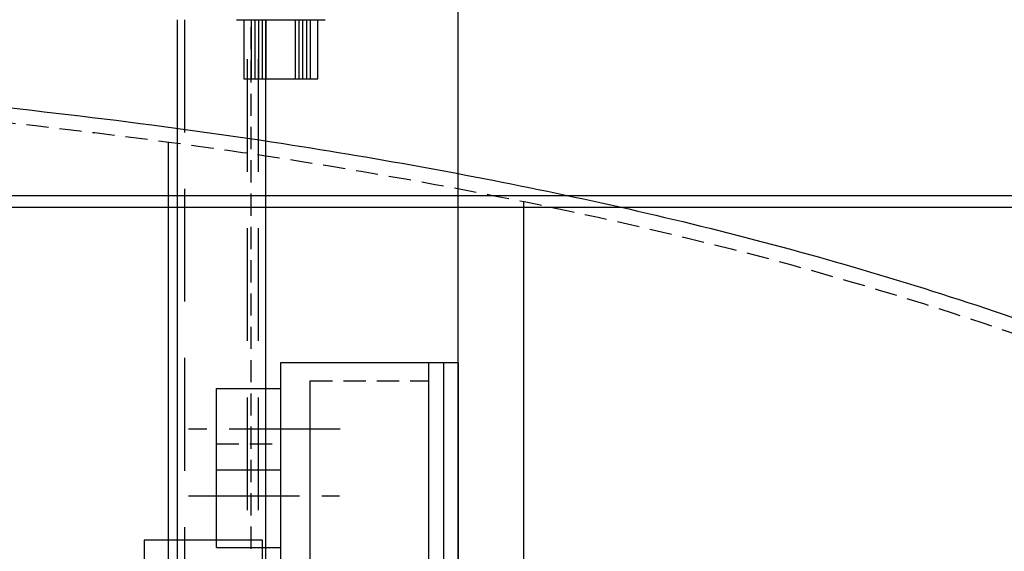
# Model space of a CAD drawing. Extents: x -184.4 to -118.8, y 116.3 to 158.3.
# Tile 12 of 22: x -169.5 to -152.8, y 149.4 to 158.3. Entities that reach past the tile are written whole.
import ezdxf

# ---------------------------------------------------------------- set-up
doc = ezdxf.new("R2010")
doc.units = 0
doc.header["$LTSCALE"] = 1.5
doc.header["$MEASUREMENT"] = 0
for name, pattern in [('CENTER', [2, 1.25, -0.25, 0.25, -0.25]), ('HIDDEN', [0.375, 0.25, -0.125]), ('SLDHIDDEN0', [1.905, 1.27, -0.635])]:
    doc.linetypes.add(name, pattern=pattern)
doc.layers.get('0').update_dxf_attribs({"linetype": 'CONTINUOUS'})
for name, color, linetype in [('ANTENNA', 2, 'CONTINUOUS'), ('DEVICE_WATCHDOG', 7, 'CONTINUOUS'), ('HULL', 7, 'CONTINUOUS'), ('J_BOX_AFT', 171, 'CONTINUOUS'), ('STATION12', 50, 'CONTINUOUS'), ('STATION13', 90, 'CONTINUOUS')]:
    doc.layers.add(name, color=color, linetype=linetype)

msp = doc.modelspace()

# ---------------------------------------------------------------- linework, layer by layer
for p, direction in [((-162.0525, 152.5479), (0, 1)), ((-162.0525, 155.37), (1, 0)), ((-160.9455, 155.1703), (1, 0))]:
    msp.add_xline(p, direction)
at = {"layer": 'ANTENNA', "linetype": 'CONTINUOUS'}
for p, q in [((-166.8007, 158.3393), (-166.8007, 144.3393)), ((-165.8007, 158.3393), (-164.3889, 158.3393)), ((-165.3007, 144.3393), (-165.3007, 158.3393)), ((-164.3889, 158.3393), (-164.3007, 158.3393))]:
    msp.add_line(p, q, dxfattribs=at)
at = {"layer": 'ANTENNA', "linetype": 'SLDHIDDEN0'}
for p, q in [((-166.6757, 158.3393), (-166.6757, 144.3393)), ((-165.6757, 158.3393), (-165.6757, 157.3393)), ((-165.6132, 144.3393), (-165.6132, 158.3393)), ((-165.5507, 158.3393), (-165.5507, 157.3393)), ((-165.4882, 158.3393), (-165.4882, 157.3393)), ((-165.4257, 144.3393), (-165.4257, 158.3393)), ((-165.4257, 158.3393), (-165.4257, 157.3393)), ((-165.3632, 158.3393), (-165.3632, 157.3393)), ((-165.3007, 158.3393), (-165.3007, 157.3393)), ((-164.8007, 157.3393), (-164.8007, 158.3393)), ((-164.7382, 157.3393), (-164.7382, 158.3393)), ((-164.6757, 157.3393), (-164.6757, 158.3393)), ((-164.6132, 157.3393), (-164.6132, 158.3393)), ((-164.5507, 157.3393), (-164.5507, 158.3393)), ((-164.4257, 157.3393), (-164.4257, 158.3393)), ((-165.6757, 157.3393), (-164.4992, 157.3393)), ((-164.4992, 157.3393), (-164.4257, 157.3393))]:
    msp.add_line(p, q, dxfattribs=at)
at = {"layer": 'ANTENNA', "linetype": 'HIDDEN'}
msp.add_line((-165.5507, 144.3393), (-165.5507, 158.3393), dxfattribs=at)
at = {"layer": 'DEVICE_WATCHDOG'}
msp.add_lwpolyline([(-167.3606, 145.5438), (-165.3606, 145.5438), (-165.3606, 149.5438), (-167.3606, 149.5438)], close=True, dxfattribs=at)
at = {"layer": 'HULL'}
msp.add_open_spline([(-179.4374, 157.6565), (-178.9494, 157.629), (-178.4615, 157.6), (-175.8059, 157.4339), (-173.6395, 157.2627), (-169.3161, 156.8291), (-167.1562, 156.5787), (-163.3592, 155.9913), (-161.7189, 155.6923), (-158.4575, 154.9945), (-156.8371, 154.591), (-153.6341, 153.6503), (-152.0515, 153.1132), (-149.9225, 152.2873), (-149.353, 152.0563), (-148.7877, 151.8152)], degree=3, knots=[86.4792166, 86.4792166, 86.4792166, 86.4792166, 87.9439167, 87.9439167, 94.4516759, 94.4516759, 100.9594351, 100.9594351, 105.9455006, 105.9455006, 110.9315661, 110.9315661, 115.9176317, 115.9176317, 117.7521095, 117.7521095, 117.7521095, 117.7521095], dxfattribs=at)
at = {"layer": 'HULL', "linetype": 'HIDDEN'}
msp.add_open_spline([(-179.4374, 157.4058), (-177.6051, 157.303), (-174.4372, 157.089), (-169.9399, 156.6487), (-165.9331, 156.1628), (-161.9275, 155.4917), (-157.915, 154.6306), (-153.9003, 153.5019), (-150.8673, 152.4102), (-149.1718, 151.7083), (-148.7877, 151.5438)], degree=3, knots=[86.4932292, 86.4932292, 86.4932292, 86.4932292, 91.9983944, 96.0173619, 100.0484908, 104.1042151, 108.1977344, 112.3542834, 116.6055891, 117.8588752, 117.8588752, 117.8588752, 117.8588752], dxfattribs=at)
at = {"layer": 'J_BOX_AFT'}
for p, q in [((-165.0525, 152.5479), (-162.0525, 152.5479)), ((-165.0525, 144.5479), (-165.0525, 152.5479)), ((-162.5525, 152.5479), (-162.5525, 144.5479)), ((-162.3025, 152.5479), (-162.3025, 144.5479)), ((-162.0525, 152.5479), (-162.0525, 144.5479)), ((-164.5525, 144.8599), (-164.5525, 152.2359)), ((-166.1355, 150.7354), (-166.1355, 152.1104)), ((-166.1355, 149.4229), (-166.1355, 151.1729))]:
    msp.add_line(p, q, dxfattribs=at)
at = {"layer": 'J_BOX_AFT', "linetype": 'HIDDEN'}
for p, q in [((-164.5525, 152.2359), (-162.5525, 152.2359)), ((-166.1355, 151.1729), (-165.0525, 151.1729))]:
    msp.add_line(p, q, dxfattribs=at)
at = {"layer": 'J_BOX_AFT', "linetype": 'CENTER'}
for p, q in [((-166.1355, 152.1104), (-165.0525, 152.1104)), ((-164.0474, 151.4229), (-166.609, 151.4229)), ((-166.1355, 150.7354), (-165.0525, 150.7354)), ((-166.609, 150.2979), (-164.0587, 150.2979)), ((-166.1355, 149.4229), (-165.0525, 149.4229))]:
    msp.add_line(p, q, dxfattribs=at)
at = {"layer": 'STATION12'}
msp.add_line((-166.9455, 138.8233), (-166.9455, 156.2725), dxfattribs=at)
at = {"layer": 'STATION13'}
msp.add_line((-160.9455, 139.829), (-160.9455, 155.2668), dxfattribs=at)

doc.saveas('drawing.dxf')
